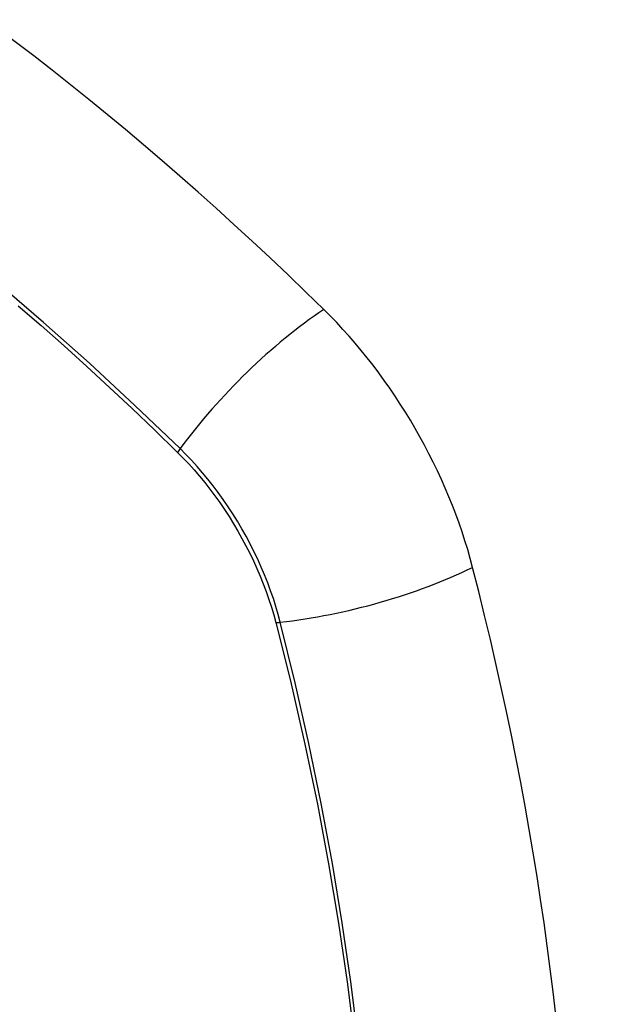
# Model space of a CAD drawing. Header units: inches. Extents: x 338.7 to 398.8, y 128 to 186.9.
# Tile 108 of 110: x 383.3 to 383.6, y 159.7 to 160.2. Entities that reach past the tile are written whole.
import ezdxf

# ---------------------------------------------------------------- set-up
doc = ezdxf.new("R2010")
doc.units = ezdxf.units.IN
doc.header["$MEASUREMENT"] = 0
doc.layers.add('Visible Edges(ANSI)', color=7, linetype='Continuous', lineweight=25)
doc.layers.add('Visible Tangent Edges(ANSI)', color=7, linetype='Continuous', lineweight=25)

msp = doc.modelspace()

# ---------------------------------------------------------------- linework, layer by layer
at = {"layer": 'Visible Edges(ANSI)'}
for centre, major_axis, start_param, end_param in [((383.1484, 159.2095), (-0.64835, 1.12588), 5.16346, 5.835982), ((383.4102, 159.9247), (0.08841, -0.15353), 1.123593, 2.021867), ((382.66122, 160.05332), (-0.64835, 1.12588), 3.592663, 4.265186)]:
    msp.add_ellipse(centre, major_axis=major_axis, ratio=0.578093, start_param=start_param, end_param=end_param, dxfattribs=at)
at = {"layer": 'Visible Tangent Edges(ANSI)'}
for p, q in [((383.37566, 159.96411), (383.376, 159.96378)), ((383.42673, 159.87591), (383.42685, 159.87546))]:
    msp.add_line(p, q, dxfattribs=at)
at = {"layer": 'Visible Tangent Edges(ANSI)', "flags": 128}
for points in [[(383.37724, 159.96572), (383.35395, 159.98805), (383.33041, 160.0098), (383.30665, 160.03092), (383.28268, 160.05139), (383.25855, 160.07119), (383.23427, 160.09029), (383.20987, 160.10867), (383.18539, 160.12631), (383.16086, 160.14319), (383.13631, 160.15929), (383.11177, 160.1746), (383.08724, 160.18911)], [(383.29355, 160.03957), (383.30545, 160.02926), (383.31729, 160.01879), (383.32909, 160.00815), (383.34083, 159.99737), (383.3525, 159.98643), (383.36405, 159.97541), (383.37566, 159.96411)], [(383.376, 159.96378), (383.37889, 159.96086), (383.38174, 159.95783), (383.38455, 159.95471), (383.3873, 159.9515), (383.39, 159.94821), (383.39264, 159.94484), (383.39522, 159.94139), (383.39774, 159.93787), (383.40019, 159.93428), (383.40257, 159.93064), (383.40487, 159.92693), (383.40709, 159.92317), (383.40923, 159.91937), (383.41129, 159.91552), (383.41326, 159.91164), (383.41515, 159.90772), (383.41694, 159.90378), (383.41864, 159.89982), (383.42024, 159.89584), (383.42174, 159.89186), (383.42314, 159.88786), (383.42444, 159.88387), (383.42564, 159.87989), (383.42673, 159.87591)], [(383.42903, 159.87603), (383.42795, 159.88009), (383.42676, 159.88416), (383.42546, 159.88824), (383.42405, 159.89232), (383.42254, 159.8964), (383.42092, 159.90047), (383.4192, 159.90453), (383.41738, 159.90856), (383.41546, 159.91257), (383.41345, 159.91654), (383.41134, 159.92048), (383.40915, 159.92437), (383.40688, 159.92821), (383.40452, 159.932), (383.40209, 159.93573), (383.39958, 159.93939), (383.39699, 159.94298), (383.39434, 159.94649), (383.39163, 159.94993), (383.38886, 159.95328), (383.38603, 159.95654), (383.38315, 159.9597), (383.38022, 159.96276), (383.37724, 159.96572)], [(383.42685, 159.87546), (383.43462, 159.84418), (383.44174, 159.81303), (383.44821, 159.78203), (383.45401, 159.75122), (383.45915, 159.7206), (383.46362, 159.69022), (383.46741, 159.66008)], [(383.46922, 159.66007), (383.46548, 159.69027), (383.46106, 159.72073), (383.45598, 159.75143), (383.45023, 159.78233), (383.44382, 159.81341), (383.43675, 159.84465), (383.42903, 159.87603)]]:
    msp.add_lwpolyline(points, dxfattribs=at)
at = {"layer": 'Visible Tangent Edges(ANSI)'}
for centre, major_axis, ratio, start_param, end_param in [((383.04267, 159.71188), (-0.17285, 0.30015), 0.578093, 5.049711, 10.658253), ((383.43578, 159.96971), (-0.08267, -0.08436), 0.355706, 4.184098, 5.092458), ((383.38212, 159.96605), (-0.00685, -0.00707), 0.357498, 5.09062, 5.354327), ((383.46191, 159.92444), (-0.11438, -0.02945), 0.352863, 1.189822, 2.098181), ((383.43177, 159.88006), (-0.00954, -0.00241), 0.354661, 0.927935, 1.191642)]:
    msp.add_ellipse(centre, major_axis=major_axis, ratio=ratio, start_param=start_param, end_param=end_param, dxfattribs=at)
msp.add_ellipse((383.04326, 159.71223), major_axis=(0.17078, -0.29656), ratio=0.578093, dxfattribs=at)

doc.saveas('drawing.dxf')
